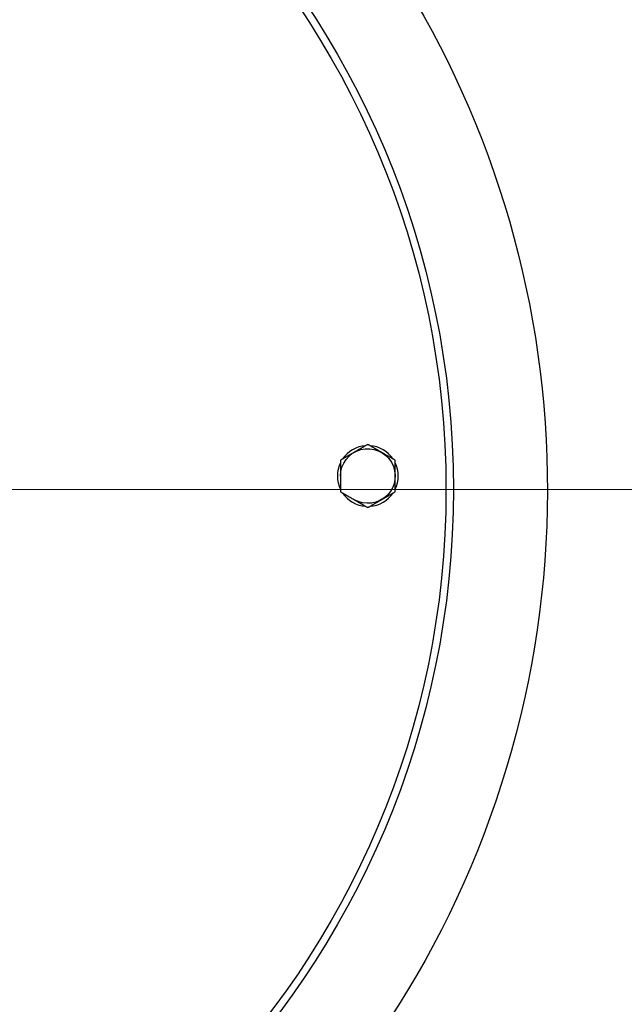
# Model space of a CAD drawing. Header units: inches. Extents: x 1 to 669, y 0 to 417.
# Tile 169 of 256: x 123.67 to 128.52, y 357.15 to 365.04. Entities that reach past the tile are written whole.
import ezdxf

# ---------------------------------------------------------------- set-up
doc = ezdxf.new("R2010")
doc.units = ezdxf.units.IN
doc.header["$LTSCALE"] = 12
doc.header["$MEASUREMENT"] = 0
doc.header["$PDMODE"] = 1
doc.layers.get('0').update_dxf_attribs({"linetype": 'CONTINUOUS'})
doc.layers.get('Defpoints').update_dxf_attribs({"linetype": 'CONTINUOUS'})
doc.layers.add('D', color=2, linetype='CONTINUOUS')
doc.layers.add('X', color=1, linetype='CONTINUOUS')
doc.layers.add('Leader', color=41, linetype='CONTINUOUS', lineweight=13)
doc.styles.get("Standard").update_dxf_attribs({"font": 'SIMPLEX.SHX', "width": 0.875})
doc.dimstyles.new('STANDARD$0', dxfattribs={"dimscale": 32, "dimtxt": 0.09375, "dimasz": 0.0625, "dimexe": 0.03125, "dimexo": 0.03125, "dimgap": 0.03125, "dimtad": 1, "dimtih": 1, "dimtoh": 1, "dimdec": 4, "dimzin": 12, "dimdsep": 46, "dimlunit": 5, "dimtxsty": 'Standard', "dimcen": -0.03125, "dimclrd": 256, "dimclre": 256, "dimclrt": 256, "dimadec": 0, "dimazin": 0, "dimtfac": 0.875, "dimtdec": 4, "dimtofl": 0, "dimtmove": 0, "dimatfit": 3, "dimfxl": 1, "dimtolj": 1, "dimtzin": 12, "dimlwd": 13, "dimlwe": 13, "dimarcsym": 0})

# ---------------------------------------------------------------- blocks, each defined once
blk = doc.blocks.new('*D23')
at = {"layer": 'D', "lineweight": 13, "transparency": 16777216}
for p, q in [((90.1511, 360.2772), (90.1511, 307.6928)), ((150.1511, 360.2772), (150.1511, 307.6928)), ((92.1511, 308.6928), (148.1511, 308.6928))]:
    blk.add_line(p, q, dxfattribs=at)
at = {"layer": 'D', "transparency": 16777216}
for points in [[(92.1511, 309.0261), (92.1511, 308.3595), (90.1511, 308.6928)], [(148.1511, 309.0261), (148.1511, 308.3595), (150.1511, 308.6928)]]:
    blk.add_solid(points, dxfattribs=at)
at = {"layer": 'Defpoints', "color": 0, "transparency": 16777216}
for p in [(90.1511, 361.2772), (150.1511, 361.2772), (150.1511, 308.6928)]:
    blk.add_point(p, dxfattribs=at)
at = {"layer": 'D', "transparency": 16777216, "insert": (120.1511, 311.1928), "char_height": 3, "attachment_point": 5}
blk.add_mtext('\\A1;60', dxfattribs=at)
blk = doc.blocks.new('*D24')
at = {"layer": 'D', "lineweight": 13, "transparency": 16777216}
for p, q in [((121.7396, 407.0897), (174.1585, 407.0897)), ((173.1585, 405.0897), (173.1585, 371.6877)), ((173.1585, 319.1694), (173.1585, 366.6877)), ((121.1511, 317.1694), (174.1585, 317.1694))]:
    blk.add_line(p, q, dxfattribs=at)
at = {"layer": 'D', "transparency": 16777216}
for points in [[(172.8252, 405.0897), (173.4918, 405.0897), (173.1585, 407.0897)], [(172.8252, 319.1694), (173.4918, 319.1694), (173.1585, 317.1694)]]:
    blk.add_solid(points, dxfattribs=at)
at = {"layer": 'Defpoints', "color": 0, "transparency": 16777216}
for p in [(120.7396, 407.0897), (120.1511, 317.1694), (173.1585, 317.1694)]:
    blk.add_point(p, dxfattribs=at)
at = {"layer": 'D', "transparency": 16777216, "insert": (173.1585, 369.1877), "char_height": 3, "attachment_point": 5}
blk.add_mtext('\\A1;90{}{\\C2;%%p1}', dxfattribs=at)
blk = doc.blocks.new('*D48')
at = {"layer": 'D', "linetype": 'ByBlock', "lineweight": 13, "transparency": 16777216}
for p, q in [((153.2658, 361.2772), (166.0451, 361.2772)), ((165.0451, 359.2772), (165.0451, 341.7233)), ((165.0451, 319.1694), (165.0451, 336.7233)), ((121.1511, 317.1694), (166.0451, 317.1694))]:
    blk.add_line(p, q, dxfattribs=at)
at = {"layer": 'D', "transparency": 16777216}
for points in [[(164.7118, 359.2772), (165.3785, 359.2772), (165.0451, 361.2772)], [(164.7118, 319.1694), (165.3785, 319.1694), (165.0451, 317.1694)]]:
    blk.add_solid(points, dxfattribs=at)
at = {"layer": 'Defpoints', "color": 0, "transparency": 16777216}
for p in [(152.2658, 361.2772), (120.1511, 317.1694), (165.0451, 317.1694)]:
    blk.add_point(p, dxfattribs=at)
at = {"layer": 'D', "transparency": 16777216, "insert": (165.0451, 339.2233), "char_height": 3, "attachment_point": 5}
blk.add_mtext('\\A1;44', dxfattribs=at)

msp = doc.modelspace()

# ---------------------------------------------------------------- linework, layer by layer
msp.add_arc((120.1511, 361.27725), 30, 192.904892, 67.197332)
at = {"extrusion": (5.43852e-32, 2.22045e-16, -1)}
for radius, start, end in [(12.9375, 26.3878, 264.525412), (12.75, 20.954798, 264.420022), (7.75, 64.53031, 261.211459)]:
    msp.add_arc((-120.1511, 361.27725), radius, start, end, dxfattribs=at)
at = {"layer": 'Leader'}
msp.add_line((121.5261, 361.27725), (152.26576, 361.27725), dxfattribs=at)
at = {"layer": 'X', "extrusion": (-2.44929e-16, -1, -2.22045e-16)}
for p, q in [((126.44364, 361.14309), (126.44358, 361.14223)), ((126.48172, 361.14309), (126.48179, 361.14223))]:
    msp.add_line(p, q, dxfattribs=at)
at = {"layer": 'X'}
msp.add_circle((120.1511, 361.27725), 6.9375, dxfattribs=at)
at = {"layer": 'X', "extrusion": (5.43852e-32, 2.22045e-16, -1)}
for centre, radius, start, end in [((-120.1511, 361.27725), 6.9968, 90, 270), ((-126.46268, 361.38498), 0.219, 0, 300.000702)]:
    msp.add_arc(centre, radius, start, end, dxfattribs=at)
at = {"layer": 'X'}
for start, end in [(94.077212, 145.922788), (34.077212, 85.922788), (154.077212, 205.922788), (334.077212, 25.922788), (214.077212, 265.5), (274.5, 325.922788)]:
    msp.add_arc((126.46268, 361.38498), 0.2435, start, end, dxfattribs=at)
for points, weights in [([(126.46268, 361.63786), (126.404, 361.60398), (126.35318, 361.57464)], [1.76277349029, 1.89912449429, 1.89912449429]), ([(126.57218, 361.57464), (126.52136, 361.60398), (126.46268, 361.63786)], [1.89912449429, 1.89912449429, 1.76277349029]), ([(126.35318, 361.57464), (126.30236, 361.5453), (126.24368, 361.51142)], [1.89912449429, 1.89912449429, 1.76277349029]), ([(126.68168, 361.51142), (126.623, 361.5453), (126.57218, 361.57464)], [1.76277349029, 1.89912449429, 1.89912449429]), ([(126.24368, 361.51142), (126.24368, 361.44366), (126.24368, 361.38498)], [1.76277349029, 1.89912449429, 1.89912449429]), ([(126.68168, 361.38498), (126.68168, 361.44366), (126.68168, 361.51142)], [1.89912449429, 1.89912449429, 1.76277349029]), ([(126.24368, 361.38498), (126.24368, 361.3263), (126.24368, 361.25854)], [1.89912449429, 1.89912449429, 1.76277349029]), ([(126.68168, 361.25854), (126.68168, 361.3263), (126.68168, 361.38498)], [1.76277349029, 1.89912449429, 1.89912449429]), ([(126.24368, 361.25854), (126.30236, 361.22466), (126.35318, 361.19532)], [1.76277349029, 1.89912449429, 1.89912449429]), ([(126.57218, 361.19532), (126.623, 361.22466), (126.68168, 361.25854)], [1.89912449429, 1.89912449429, 1.76277349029]), ([(126.35318, 361.19532), (126.404, 361.16598), (126.46268, 361.1321)], [1.89912449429, 1.89912449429, 1.76277349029]), ([(126.46268, 361.1321), (126.52136, 361.16598), (126.57218, 361.19532)], [1.76277349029, 1.89912449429, 1.89912449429])]:
    msp.add_rational_spline(points, weights, degree=2, dxfattribs=at)

# ---------------------------------------------------------------- dimensions: what is measured, and where the dimension line sits
at = {"layer": 'D'}
dim = msp.add_linear_dim(base=(173.15851, 317.16945), p1=(120.7396, 407.08975), p2=(120.1511, 317.16945), angle=90, text='<>{}{\\C2;%%p1}', dimstyle='STANDARD$0', override={"dimdec": 1, "dimtp": 1, "dimtm": 1, "dimarcsym": 1}, dxfattribs=at)
dim.commit()
dim.dimension.update_dxf_attribs({"geometry": '*D24', "text_midpoint": (173.15851, 369.18774), "dimtype": 160})
dim = msp.add_linear_dim(base=(150.1511, 308.69279), p1=(90.1511, 361.27725), p2=(150.1511, 361.27725), dimstyle='STANDARD$0', override={"dimarcsym": 1}, dxfattribs=at)
dim.commit()
dim.dimension.update_dxf_attribs({"geometry": '*D23', "text_midpoint": (120.1511, 311.19279)})
dim = msp.add_linear_dim(base=(165.04515, 317.16945), p1=(152.26576, 361.27725), p2=(120.1511, 317.16945), angle=90, dimstyle='STANDARD$0', override={"dimdec": 2, "dimadec": 8, "dimarcsym": 1}, dxfattribs=at)
dim.commit()
dim.dimension.update_dxf_attribs({"geometry": '*D48', "text_midpoint": (165.04515, 339.22335)})

doc.saveas('drawing.dxf')
